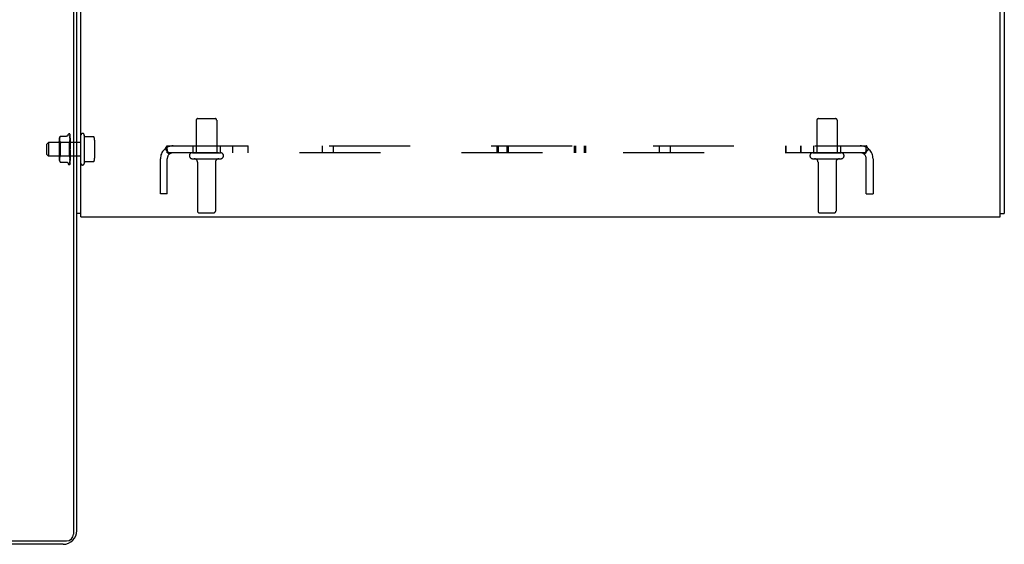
# Model space of a CAD drawing. Header units: inches. Extents: x 0 to 270, y 0 to 175.
# Tile 59 of 95: x 110 to 128, y 11 to 21. Entities that reach past the tile are written whole.
import ezdxf

# ---------------------------------------------------------------- set-up
doc = ezdxf.new("R2010")
doc.units = ezdxf.units.IN
doc.header["$LTSCALE"] = 14.84127
doc.header["$MEASUREMENT"] = 0
doc.linetypes.add('HIDDEN', pattern=[0.2, 0.1, -0.1])
doc.layers.get('0').update_dxf_attribs({"linetype": 'CONTINUOUS'})
doc.layers.add('DEFAULT_2', color=8, linetype='HIDDEN')
doc.layers.add('SUBPANELS', color=7, linetype='CONTINUOUS')

msp = doc.modelspace()

# ---------------------------------------------------------------- linework, layer by layer
at = {"color": 7, "linetype": 'Continuous'}
for p, q in [((110.9024, 29.2296), (110.9024, 11.4171)), ((110.9649, 11.4796), (110.9649, 29.1046)), ((111.0399, 17.2926), (110.9649, 17.2926)), ((127.8899, 17.2926), (127.9649, 17.2926)), ((45.3399, 11.2921), (110.7774, 11.2921)), ((110.7149, 11.2296), (94.2149, 11.2296))]:
    msp.add_line(p, q, dxfattribs=at)
at = {"color": 3, "linetype": 'Continuous'}
for p, q in [((111.0399, 17.2296), (111.0399, 29.1096)), ((127.8899, 17.2296), (127.8899, 29.1096)), ((127.9649, 29.1126), (127.9649, 17.2926)), ((111.0399, 17.2296), (127.8899, 17.2296))]:
    msp.add_line(p, q, dxfattribs=at)
at = {"color": 7, "linetype": 'Continuous'}
for centre, radius in [((110.7149, 11.4796), 0.25), ((110.7774, 11.4171), 0.125)]:
    msp.add_arc(centre, radius, 270, 360, dxfattribs=at)
at = {"layer": 'DEFAULT_2', "color": 8, "linetype": 'HIDDEN'}
for p, q in [((113.1524, 18.9996), (113.1524, 18.4046)), ((113.1824, 19.0296), (113.4974, 19.0296)), ((113.5274, 18.9996), (113.5274, 18.4046)), ((124.5274, 18.9996), (124.5274, 18.4046)), ((124.5574, 19.0296), (124.8724, 19.0296)), ((124.9024, 18.9996), (124.9024, 18.4046)), ((110.4149, 18.5646), (110.4449, 18.5946)), ((111.0399, 18.5946), (110.4449, 18.5946)), ((110.4449, 18.5946), (110.4449, 18.3446)), ((110.6379, 18.6492), (110.6379, 18.2901)), ((110.6579, 18.5949), (110.6379, 18.6149)), ((110.6435, 18.6548), (110.6434, 18.6499)), ((110.6434, 18.65), (110.6435, 18.6451)), ((110.6438, 18.6598), (110.6435, 18.6547)), ((110.6435, 18.6452), (110.6438, 18.6403)), ((110.6443, 18.6649), (110.6437, 18.6597)), ((110.6438, 18.6403), (110.6442, 18.6353)), ((110.645, 18.6702), (110.6442, 18.6648)), ((110.6442, 18.6353), (110.645, 18.6301)), ((110.6462, 18.6755), (110.645, 18.6701)), ((110.645, 18.6302), (110.6461, 18.6247)), ((110.6477, 18.681), (110.6461, 18.6755)), ((110.6461, 18.6248), (110.6476, 18.6192)), ((110.6496, 18.6864), (110.6476, 18.6809)), ((110.6476, 18.6193), (110.6496, 18.6137)), ((110.6521, 18.6917), (110.6496, 18.6863)), ((110.6496, 18.6137), (110.6521, 18.6083)), ((110.6521, 18.6083), (110.6552, 18.6032)), ((110.6588, 18.5983), (110.6552, 18.6032)), ((110.8209, 18.5949), (110.6579, 18.5949)), ((110.6579, 18.5949), (110.6579, 18.3444)), ((110.6622, 18.7057), (110.7748, 18.7057)), ((110.6622, 18.7056), (110.6622, 18.7057)), ((110.8023, 18.7249), (110.8077, 18.7399)), ((110.8397, 18.6137), (110.8209, 18.5949)), ((110.8209, 18.5949), (110.8209, 18.3444)), ((110.8234, 18.7509), (110.8242, 18.7509)), ((110.8362, 18.7451), (110.8361, 18.7452)), ((110.8371, 18.7291), (110.8372, 18.7282)), ((110.8372, 18.7418), (110.8391, 18.6117)), ((110.8372, 18.7338), (110.8391, 18.609)), ((110.8372, 18.7282), (110.8391, 18.6053)), ((110.8372, 18.7163), (110.8391, 18.6)), ((110.8372, 18.7076), (110.8372, 18.7072)), ((110.8372, 18.7072), (110.8391, 18.594)), ((110.8372, 18.6899), (110.8372, 18.6898)), ((110.8372, 18.6898), (110.8391, 18.5863)), ((110.838, 18.6713), (110.8372, 18.6777)), ((110.8372, 18.6776), (110.8391, 18.5782)), ((110.8372, 18.6554), (110.8391, 18.5684)), ((110.8372, 18.6405), (110.8391, 18.5585)), ((110.8373, 18.6403), (110.8372, 18.6405)), ((110.8385, 18.6287), (110.8373, 18.6403)), ((110.8372, 18.6142), (110.8391, 18.5469)), ((110.8373, 18.5969), (110.8372, 18.5972)), ((110.8372, 18.5972), (110.8391, 18.5355)), ((110.8399, 18.5684), (110.8373, 18.5969)), ((110.8397, 18.6137), (110.8391, 18.613)), ((110.8391, 18.6129), (110.8391, 18.613)), ((110.8391, 18.6117), (110.8391, 18.6116)), ((110.8399, 18.6117), (110.8391, 18.6092)), ((110.8391, 18.609), (110.8391, 18.6092)), ((110.8391, 18.6053), (110.8391, 18.6052)), ((110.8399, 18.6027), (110.8391, 18.6052)), ((110.8399, 18.6044), (110.8391, 18.6003)), ((110.8391, 18.6), (110.8391, 18.6003)), ((110.8391, 18.594), (110.8391, 18.5939)), ((110.8391, 18.5939), (110.8391, 18.5938)), ((110.8399, 18.5897), (110.8391, 18.5938)), ((110.8399, 18.5922), (110.8391, 18.5867)), ((110.8399, 18.6544), (110.8393, 18.6603)), ((110.8399, 18.6139), (110.8397, 18.6137)), ((110.8399, 18.4788), (110.8399, 18.7393)), ((111.0999, 18.7296), (111.0999, 18.2096)), ((111.1039, 18.7073), (111.0999, 18.7296)), ((111.2686, 18.699), (111.1138, 18.699)), ((111.2899, 18.6358), (111.2899, 18.3035)), ((110.4149, 18.3746), (110.4149, 18.5646)), ((110.6434, 18.4696), (110.6436, 18.4565)), ((110.6525, 18.5545), (110.6554, 18.5642)), ((110.8373, 18.5678), (110.8391, 18.5225)), ((110.8373, 18.5489), (110.8373, 18.5492)), ((110.8373, 18.5492), (110.8391, 18.5101)), ((110.8373, 18.5489), (110.8399, 18.5192)), ((110.8373, 18.5176), (110.8391, 18.496)), ((110.8373, 18.4155), (110.8399, 18.4454)), ((110.8391, 18.4426), (110.8373, 18.4154)), ((110.8391, 18.4298), (110.8373, 18.3962)), ((110.8391, 18.4163), (110.8372, 18.3656)), ((110.8373, 18.4154), (110.8373, 18.4155)), ((110.8391, 18.5863), (110.8391, 18.5867)), ((110.8391, 18.5782), (110.8391, 18.5779)), ((110.8399, 18.5724), (110.8391, 18.5779)), ((110.8399, 18.5756), (110.8391, 18.5689)), ((110.8391, 18.5684), (110.8391, 18.5689)), ((110.8391, 18.5585), (110.8391, 18.5581)), ((110.8399, 18.5514), (110.8391, 18.5581)), ((110.8399, 18.5552), (110.8391, 18.5474)), ((110.8391, 18.5469), (110.8391, 18.5474)), ((110.8391, 18.5355), (110.8391, 18.5352)), ((110.8399, 18.5275), (110.8391, 18.5352)), ((110.8399, 18.5316), (110.8391, 18.5232)), ((110.8391, 18.5225), (110.8391, 18.5232)), ((110.8391, 18.5101), (110.8391, 18.5098)), ((110.8399, 18.5014), (110.8391, 18.5098)), ((110.8399, 18.5059), (110.8391, 18.4971)), ((110.8391, 18.496), (110.8391, 18.4971)), ((110.8399, 18.4742), (110.8391, 18.483)), ((110.8399, 18.4788), (110.8391, 18.4699)), ((110.8399, 18.4469), (110.8391, 18.4557)), ((110.8399, 18.4514), (110.8391, 18.4428)), ((110.8391, 18.4426), (110.8391, 18.4428)), ((110.8391, 18.4298), (110.8391, 18.429)), ((110.8399, 18.4203), (110.8391, 18.429)), ((110.8399, 18.4246), (110.8391, 18.4166)), ((110.8391, 18.4163), (110.8391, 18.4166)), ((110.8399, 18.1994), (110.8399, 18.4742)), ((110.4149, 18.3746), (110.4449, 18.3446)), ((111.0399, 18.3446), (110.4449, 18.3446)), ((110.6579, 18.3444), (110.6379, 18.3244)), ((110.6435, 18.2942), (110.6434, 18.2893)), ((110.6434, 18.2894), (110.6435, 18.2845)), ((110.6438, 18.299), (110.6435, 18.2941)), ((110.6435, 18.2846), (110.6438, 18.2795)), ((110.6437, 18.2796), (110.6443, 18.2744)), ((110.6442, 18.304), (110.6438, 18.299)), ((110.645, 18.3091), (110.6442, 18.304)), ((110.6442, 18.2745), (110.645, 18.2691)), ((110.6461, 18.3145), (110.645, 18.3091)), ((110.645, 18.2692), (110.6462, 18.2637)), ((110.6476, 18.3201), (110.6461, 18.3145)), ((110.6461, 18.2638), (110.6477, 18.2583)), ((110.6496, 18.3256), (110.6476, 18.32)), ((110.6476, 18.2584), (110.6496, 18.2529)), ((110.6521, 18.331), (110.6496, 18.3255)), ((110.6496, 18.2529), (110.6521, 18.2476)), ((110.6588, 18.2375), (110.6552, 18.2425)), ((110.8209, 18.3444), (110.6579, 18.3444)), ((110.6602, 18.2359), (110.6588, 18.2375)), ((110.6613, 18.2346), (110.6619, 18.234)), ((110.662, 18.2338), (110.6617, 18.2342)), ((110.6622, 18.2336), (110.7748, 18.2336)), ((110.8399, 18.3254), (110.8209, 18.3444)), ((110.8391, 18.3705), (110.8372, 18.2793)), ((110.8391, 18.3614), (110.8372, 18.2658)), ((110.8391, 18.3527), (110.8372, 18.2458)), ((110.8391, 18.3456), (110.8372, 18.2352)), ((110.8391, 18.339), (110.8372, 18.2204)), ((110.8391, 18.3342), (110.8372, 18.2131)), ((110.8391, 18.3302), (110.8372, 18.204)), ((110.8391, 18.3277), (110.8372, 18.2003)), ((110.8391, 18.3263), (110.8372, 18.1972)), ((110.8372, 18.2458), (110.8372, 18.2458)), ((110.8372, 18.2458), (110.8372, 18.2457)), ((110.8372, 18.2352), (110.8372, 18.2348)), ((110.8391, 18.4043), (110.8372, 18.3477)), ((110.8373, 18.3659), (110.8399, 18.3952)), ((110.8391, 18.392), (110.8372, 18.3198)), ((110.8391, 18.3813), (110.8372, 18.3037)), ((110.8372, 18.3656), (110.8373, 18.3659)), ((110.8373, 18.32), (110.8389, 18.3366)), ((110.8372, 18.3198), (110.8373, 18.32)), ((110.8372, 18.2793), (110.8373, 18.2794)), ((110.8384, 18.2548), (110.8393, 18.2616)), ((110.8385, 18.2903), (110.8393, 18.2982)), ((110.8389, 18.3366), (110.8399, 18.3475)), ((110.8391, 18.4043), (110.8391, 18.4037)), ((110.8399, 18.3955), (110.8391, 18.4037)), ((110.8399, 18.3995), (110.8391, 18.3923)), ((110.8391, 18.392), (110.8391, 18.3923)), ((110.8391, 18.3813), (110.8391, 18.3807)), ((110.8399, 18.3735), (110.8391, 18.3807)), ((110.8399, 18.3769), (110.8391, 18.3708)), ((110.8391, 18.3705), (110.8391, 18.3708)), ((110.8391, 18.3614), (110.8391, 18.361)), ((110.8399, 18.3549), (110.8391, 18.361)), ((110.8399, 18.3577), (110.8391, 18.3529)), ((110.8391, 18.3527), (110.8391, 18.3529)), ((110.8391, 18.3456), (110.8391, 18.3452)), ((110.8399, 18.3404), (110.8391, 18.3452)), ((110.8399, 18.3425), (110.8391, 18.3392)), ((110.8391, 18.339), (110.8391, 18.3392)), ((110.8391, 18.3342), (110.8391, 18.334)), ((110.8399, 18.3306), (110.8391, 18.334)), ((110.8399, 18.3319), (110.8391, 18.3303)), ((110.8391, 18.3302), (110.8391, 18.3303)), ((110.8391, 18.3277), (110.8391, 18.3276)), ((110.8399, 18.3254), (110.8391, 18.3263)), ((110.8393, 18.2982), (110.8399, 18.3043)), ((110.8393, 18.2616), (110.8399, 18.2671)), ((111.1039, 18.232), (111.0999, 18.2096)), ((111.2686, 18.2403), (111.1138, 18.2403)), ((113.0824, 18.4046), (113.5974, 18.4046)), ((113.0824, 18.2946), (113.5974, 18.2946)), ((113.1749, 18.2321), (113.1749, 17.3346)), ((113.5049, 18.2321), (113.5049, 17.3346)), ((124.4574, 18.4046), (124.9724, 18.4046)), ((124.4574, 18.2946), (124.9724, 18.2946)), ((124.5499, 18.2321), (124.5499, 17.3346)), ((124.8799, 18.2321), (124.8799, 17.3346)), ((110.8023, 18.2144), (110.8077, 18.1994)), ((110.8234, 18.1884), (110.8242, 18.1884)), ((110.8351, 18.1926), (110.8351, 18.1927)), ((110.8371, 18.212), (110.8371, 18.212)), ((110.8372, 18.2204), (110.8372, 18.2198)), ((113.2049, 17.3046), (113.4749, 17.3046)), ((124.5799, 17.3046), (124.8499, 17.3046))]:
    msp.add_line(p, q, dxfattribs=at)
for points in [[(110.6521, 18.6917), (110.6552, 18.6968), (110.6588, 18.7018)], [(110.6622, 18.7056), (110.6619, 18.7053), (110.6614, 18.7048), (110.6607, 18.704), (110.6598, 18.703), (110.6588, 18.7018)], [(110.6588, 18.7018), (110.6598, 18.703), (110.6607, 18.704), (110.6614, 18.7048), (110.6619, 18.7053)], [(110.6588, 18.5983), (110.6601, 18.5965), (110.661, 18.5945), (110.6617, 18.5924), (110.6621, 18.5901), (110.6622, 18.5877), (110.6621, 18.5851), (110.6617, 18.5824), (110.661, 18.5795), (110.6601, 18.5764), (110.6588, 18.5731)], [(110.8023, 18.7249), (110.8015, 18.7231), (110.8007, 18.7214), (110.7998, 18.7198), (110.7988, 18.7182), (110.7976, 18.7166), (110.7963, 18.7151), (110.7948, 18.7136), (110.7933, 18.7122), (110.7916, 18.711), (110.7897, 18.7098), (110.7877, 18.7087), (110.7856, 18.7078), (110.7834, 18.707), (110.7811, 18.7064), (110.7786, 18.7059), (110.776, 18.7057), (110.7749, 18.7057)], [(110.8361, 18.7452), (110.8361, 18.7452), (110.8362, 18.7452), (110.8362, 18.745), (110.8364, 18.7448), (110.8366, 18.7445), (110.8367, 18.7442), (110.8369, 18.7438), (110.837, 18.7434), (110.8371, 18.743), (110.8372, 18.7425), (110.8372, 18.742), (110.8372, 18.7417)], [(110.8399, 18.7389), (110.8399, 18.739), (110.8396, 18.7396), (110.8393, 18.7403), (110.839, 18.7409), (110.8387, 18.7415), (110.8384, 18.742), (110.8381, 18.7426), (110.8378, 18.743), (110.8375, 18.7435), (110.8372, 18.7439), (110.8369, 18.7442), (110.8367, 18.7445), (110.8364, 18.7448), (110.8362, 18.7451)], [(110.8368, 18.742), (110.8369, 18.7417), (110.8371, 18.7411), (110.8372, 18.7405), (110.8372, 18.7399)], [(110.8399, 18.7313), (110.8398, 18.7316), (110.8395, 18.7334), (110.839, 18.7351), (110.8386, 18.7367), (110.8382, 18.7382), (110.8377, 18.7397), (110.8372, 18.7411), (110.8368, 18.742)], [(110.837, 18.7354), (110.8369, 18.7355), (110.8369, 18.7355), (110.8369, 18.7355), (110.837, 18.7353), (110.8371, 18.735), (110.8372, 18.7345), (110.8372, 18.734), (110.8372, 18.7338)], [(110.8376, 18.7344), (110.8372, 18.7351), (110.837, 18.7353), (110.837, 18.7354)], [(110.8399, 18.7141), (110.8396, 18.7159), (110.8392, 18.7184), (110.8388, 18.7208), (110.8384, 18.7231), (110.8379, 18.7254), (110.8375, 18.7276), (110.8371, 18.7291)], [(110.8372, 18.7168), (110.8372, 18.7169), (110.8372, 18.7169), (110.8372, 18.7168), (110.8372, 18.7166), (110.8372, 18.7163)], [(110.8382, 18.7148), (110.8376, 18.7159), (110.8374, 18.7164), (110.8373, 18.7167), (110.8372, 18.7168)], [(110.8399, 18.6882), (110.8397, 18.6902), (110.8393, 18.6933), (110.8389, 18.6964), (110.8384, 18.6994), (110.838, 18.7025), (110.8375, 18.7055), (110.8372, 18.7076)], [(110.8399, 18.7393), (110.8398, 18.7396), (110.8393, 18.7409), (110.8388, 18.7422), (110.8381, 18.7434), (110.8373, 18.7446)], [(110.8381, 18.6877), (110.8379, 18.6883), (110.8376, 18.6888), (110.8374, 18.6893), (110.8373, 18.6896), (110.8373, 18.6898), (110.8372, 18.6899)], [(110.8384, 18.6522), (110.8381, 18.6528), (110.8378, 18.6535), (110.8376, 18.6541), (110.8374, 18.6546), (110.8373, 18.655), (110.8373, 18.6552), (110.8372, 18.6554)], [(110.8399, 18.6073), (110.8398, 18.6075), (110.8395, 18.6083), (110.8391, 18.6091), (110.8387, 18.6099), (110.8384, 18.6106), (110.838, 18.6114), (110.8377, 18.6121), (110.8375, 18.6128), (110.8374, 18.6134), (110.8373, 18.6139), (110.8372, 18.6142)], [(110.8399, 18.7295), (110.8397, 18.7301), (110.8394, 18.7308), (110.8392, 18.7314), (110.8389, 18.7319), (110.8386, 18.7325), (110.8383, 18.733), (110.8381, 18.7335), (110.8378, 18.734), (110.8376, 18.7344)], [(110.8393, 18.6603), (110.8389, 18.6639), (110.838, 18.6713)], [(110.8399, 18.6836), (110.8398, 18.6838), (110.8395, 18.6847), (110.8391, 18.6856), (110.8388, 18.6863), (110.8381, 18.6877)], [(110.8399, 18.7109), (110.8398, 18.7112), (110.8395, 18.712), (110.8391, 18.7128), (110.8388, 18.7135), (110.8385, 18.7142), (110.8382, 18.7148)], [(110.8399, 18.6486), (110.8397, 18.6491), (110.8394, 18.6499), (110.839, 18.6507), (110.8384, 18.6522)], [(110.8399, 18.614), (110.8397, 18.6164), (110.8385, 18.6287)], [(110.8399, 18.6135), (110.8396, 18.6133), (110.8394, 18.6131), (110.8392, 18.613), (110.8391, 18.6129), (110.8391, 18.6129), (110.8391, 18.6129)], [(110.8399, 18.6129), (110.8396, 18.6125), (110.8394, 18.6122), (110.8392, 18.612), (110.8391, 18.6118), (110.8391, 18.6117), (110.8391, 18.6117)], [(110.8399, 18.6108), (110.8397, 18.6111), (110.8395, 18.6113), (110.8393, 18.6115), (110.8391, 18.6116)], [(110.8399, 18.609), (110.8396, 18.6089), (110.8394, 18.6088), (110.8392, 18.6088), (110.8391, 18.6089), (110.8391, 18.609)], [(110.8399, 18.607), (110.8396, 18.6066), (110.8394, 18.6062), (110.8392, 18.6059), (110.8391, 18.6056), (110.8391, 18.6053), (110.8391, 18.6053)], [(110.8399, 18.5994), (110.8396, 18.5994), (110.8394, 18.5995), (110.8392, 18.5996), (110.8391, 18.5998), (110.8391, 18.6)], [(110.8399, 18.5962), (110.8396, 18.5957), (110.8394, 18.5953), (110.8393, 18.5949), (110.8392, 18.5945), (110.8391, 18.5942), (110.8391, 18.594)], [(111.2777, 18.6931), (111.2769, 18.6945), (111.2759, 18.6959), (111.2747, 18.697), (111.2732, 18.6979), (111.2716, 18.6986), (111.2699, 18.6989), (111.2686, 18.699)], [(110.6462, 18.4185), (110.6449, 18.4308), (110.6441, 18.4435), (110.6436, 18.4565), (110.6434, 18.4696), (110.6436, 18.4828), (110.6441, 18.4958), (110.6449, 18.5085)], [(110.6588, 18.5731), (110.6554, 18.5642), (110.6525, 18.5544), (110.65, 18.5439), (110.6478, 18.5326), (110.6462, 18.5208), (110.6449, 18.5085)], [(110.6449, 18.4308), (110.6462, 18.4185), (110.6478, 18.4066), (110.65, 18.3954), (110.6525, 18.3848), (110.6554, 18.3751), (110.6588, 18.3662)], [(110.8391, 18.4124), (110.8391, 18.4122), (110.839, 18.4121), (110.8389, 18.412), (110.8388, 18.412), (110.8386, 18.412), (110.8384, 18.4121), (110.8381, 18.4123), (110.8379, 18.4126), (110.8377, 18.4129), (110.8375, 18.4133), (110.8374, 18.4138), (110.8373, 18.4144), (110.8372, 18.4149), (110.8373, 18.4154)], [(110.8399, 18.5611), (110.8399, 18.5612), (110.8395, 18.5618), (110.8392, 18.5625), (110.8389, 18.5631), (110.8386, 18.5637), (110.8382, 18.5644), (110.8379, 18.5651), (110.8377, 18.5658), (110.8375, 18.5665), (110.8373, 18.5672), (110.8373, 18.5677), (110.8373, 18.5678)], [(110.8389, 18.5134), (110.8386, 18.5139), (110.8383, 18.5144), (110.838, 18.515), (110.8378, 18.5156), (110.8375, 18.5163), (110.8374, 18.517), (110.8373, 18.5176)], [(110.8392, 18.4574), (110.839, 18.456), (110.8387, 18.4545), (110.8384, 18.4529), (110.838, 18.4513), (110.8377, 18.4497), (110.8374, 18.4482)], [(110.8374, 18.448), (110.8375, 18.4485), (110.8377, 18.4491), (110.8379, 18.4496), (110.8381, 18.4501), (110.8384, 18.4505), (110.8386, 18.4509), (110.8388, 18.4512), (110.839, 18.4514)], [(110.8399, 18.5118), (110.8397, 18.5121), (110.8395, 18.5125), (110.8389, 18.5134)], [(110.839, 18.4514), (110.8393, 18.4519), (110.8395, 18.4521), (110.8397, 18.4524), (110.8399, 18.4527)], [(110.8399, 18.5852), (110.8396, 18.5853), (110.8394, 18.5855), (110.8392, 18.5857), (110.8391, 18.586), (110.8391, 18.5863)], [(110.8399, 18.5808), (110.8396, 18.5803), (110.8394, 18.5797), (110.8392, 18.5792), (110.8391, 18.5787), (110.8391, 18.5783), (110.8391, 18.5782)], [(110.8399, 18.5667), (110.8396, 18.567), (110.8394, 18.5673), (110.8392, 18.5676), (110.8391, 18.568), (110.8391, 18.5684)], [(110.8399, 18.5614), (110.8396, 18.5608), (110.8394, 18.5602), (110.8392, 18.5597), (110.8391, 18.5591), (110.8391, 18.5586), (110.8391, 18.5585)], [(110.8399, 18.5448), (110.8396, 18.5451), (110.8394, 18.5455), (110.8392, 18.5459), (110.8391, 18.5464), (110.8391, 18.5469)], [(110.8399, 18.5387), (110.8396, 18.5381), (110.8394, 18.5375), (110.8392, 18.5368), (110.8391, 18.5363), (110.8391, 18.5357), (110.8391, 18.5355)], [(110.8399, 18.5201), (110.8396, 18.5206), (110.8394, 18.521), (110.8392, 18.5215), (110.8391, 18.5221), (110.8391, 18.5225)], [(110.8399, 18.5135), (110.8396, 18.5129), (110.8394, 18.5122), (110.8392, 18.5116), (110.8391, 18.511), (110.8391, 18.5104), (110.8391, 18.5101)], [(110.8399, 18.4937), (110.8396, 18.4942), (110.8394, 18.4947), (110.8392, 18.4953), (110.8391, 18.4959), (110.8391, 18.496)], [(110.8399, 18.4867), (110.8396, 18.4861), (110.8394, 18.4855), (110.8392, 18.4849), (110.8391, 18.4842), (110.8391, 18.4836), (110.8391, 18.483)], [(110.8399, 18.4663), (110.8396, 18.4669), (110.8394, 18.4675), (110.8392, 18.4681), (110.8391, 18.4687), (110.8391, 18.4693), (110.8391, 18.4699)], [(110.8392, 18.4574), (110.8391, 18.457), (110.8391, 18.4564), (110.8391, 18.4557)], [(110.8399, 18.4391), (110.8396, 18.4397), (110.8394, 18.4403), (110.8392, 18.4409), (110.8391, 18.4415), (110.8391, 18.4422), (110.8391, 18.4426)], [(110.8399, 18.4322), (110.8396, 18.4318), (110.8394, 18.4312), (110.8392, 18.4307), (110.8391, 18.4301), (110.8391, 18.4298)], [(110.8399, 18.4129), (110.8396, 18.4136), (110.8394, 18.4142), (110.8392, 18.4148), (110.8391, 18.4154), (110.8391, 18.416), (110.8391, 18.4163)], [(110.8399, 18.4593), (110.8396, 18.4587), (110.8394, 18.4582), (110.8392, 18.4576), (110.8392, 18.4574)], [(110.6588, 18.3662), (110.6554, 18.3751), (110.6525, 18.3849), (110.65, 18.3954)], [(110.6521, 18.3309), (110.6552, 18.3361), (110.6588, 18.3409)], [(110.6521, 18.2476), (110.6552, 18.2425), (110.6588, 18.2375)], [(110.6588, 18.3662), (110.6601, 18.3629), (110.661, 18.3598), (110.6617, 18.3569), (110.6621, 18.3542), (110.6622, 18.3516), (110.6621, 18.3492), (110.6617, 18.3469)], [(110.6588, 18.3409), (110.6601, 18.3428), (110.661, 18.3448), (110.6617, 18.3469)], [(110.6599, 18.2362), (110.6604, 18.2356), (110.6609, 18.2351)], [(110.6613, 18.2346), (110.6608, 18.2352), (110.6602, 18.2359)], [(110.6622, 18.2336), (110.6622, 18.2337), (110.6619, 18.234)], [(110.6621, 18.2337), (110.6622, 18.2336), (110.6622, 18.2336)], [(110.7748, 18.2336), (110.776, 18.2336), (110.7786, 18.2334), (110.7811, 18.2329), (110.7834, 18.2323), (110.7856, 18.2315), (110.7877, 18.2306), (110.7897, 18.2295), (110.7916, 18.2283), (110.7933, 18.227), (110.7948, 18.2257), (110.7963, 18.2242), (110.7976, 18.2227), (110.7988, 18.2211), (110.7998, 18.2195), (110.8007, 18.2178), (110.8015, 18.2162), (110.8023, 18.2144)], [(110.8372, 18.2457), (110.8376, 18.2481), (110.8384, 18.2548)], [(110.8372, 18.2198), (110.8375, 18.2217), (110.838, 18.2243), (110.8384, 18.227), (110.8388, 18.2297), (110.8392, 18.2324), (110.8396, 18.2352), (110.8399, 18.2371)], [(110.8372, 18.2349), (110.8372, 18.2349), (110.8373, 18.235), (110.8374, 18.2353), (110.8376, 18.2358), (110.8378, 18.2363)], [(110.8373, 18.3962), (110.8373, 18.3967), (110.8374, 18.3974), (110.8376, 18.3981), (110.8379, 18.3988), (110.8382, 18.3994), (110.8385, 18.4), (110.8388, 18.4006), (110.8394, 18.4017)], [(110.8372, 18.3477), (110.8373, 18.3478), (110.8373, 18.3483), (110.8374, 18.3489), (110.8376, 18.3495), (110.8379, 18.3502), (110.8382, 18.3509), (110.8385, 18.3516), (110.8388, 18.3523), (110.8392, 18.3531), (110.8395, 18.3538), (110.8399, 18.3546)], [(110.8372, 18.3037), (110.8373, 18.3039), (110.8373, 18.3043), (110.8374, 18.3048), (110.8376, 18.3053), (110.8378, 18.3059), (110.8381, 18.3066), (110.8384, 18.3072)], [(110.8373, 18.2794), (110.8376, 18.2823), (110.8385, 18.2903)], [(110.8372, 18.2658), (110.8373, 18.2658), (110.8373, 18.266), (110.8374, 18.2663), (110.8375, 18.2667), (110.8377, 18.2673), (110.838, 18.2679), (110.8383, 18.2685), (110.839, 18.27)], [(110.8378, 18.2363), (110.8384, 18.2376), (110.8388, 18.2383), (110.8391, 18.2391), (110.8395, 18.24), (110.8398, 18.2409), (110.8399, 18.241)], [(110.8384, 18.3072), (110.8391, 18.3087), (110.8394, 18.3094), (110.8397, 18.3102), (110.8399, 18.3106)], [(110.839, 18.27), (110.8393, 18.2708), (110.8397, 18.2717), (110.8399, 18.2723)], [(110.8399, 18.4065), (110.8396, 18.4061), (110.8394, 18.4057), (110.8392, 18.4053), (110.8391, 18.4047), (110.8391, 18.4043)], [(110.8399, 18.3889), (110.8396, 18.3895), (110.8394, 18.3901), (110.8392, 18.3907), (110.8391, 18.3913), (110.8391, 18.3918), (110.8391, 18.392)], [(110.8399, 18.3831), (110.8396, 18.3828), (110.8394, 18.3825), (110.8392, 18.3821), (110.8391, 18.3817), (110.8391, 18.3813)], [(110.8399, 18.3677), (110.8396, 18.3683), (110.8394, 18.3689), (110.8392, 18.3694), (110.8391, 18.3699), (110.8391, 18.3704), (110.8391, 18.3705)], [(110.8399, 18.3628), (110.8396, 18.3627), (110.8394, 18.3624), (110.8392, 18.3622), (110.8391, 18.3618), (110.8391, 18.3614)], [(110.8399, 18.3502), (110.8396, 18.3508), (110.8394, 18.3513), (110.8392, 18.3518), (110.8391, 18.3522), (110.8391, 18.3526), (110.8391, 18.3527)], [(110.8399, 18.3464), (110.8396, 18.3464), (110.8394, 18.3463), (110.8392, 18.3461), (110.8391, 18.3459), (110.8391, 18.3456)], [(110.8399, 18.3371), (110.8396, 18.3375), (110.8394, 18.338), (110.8392, 18.3384), (110.8391, 18.3387), (110.8391, 18.339), (110.8391, 18.339)], [(110.8399, 18.3345), (110.8396, 18.3345), (110.8394, 18.3345), (110.8392, 18.3345), (110.8391, 18.3344), (110.8391, 18.3342)], [(110.8399, 18.3287), (110.8396, 18.3291), (110.8394, 18.3294), (110.8392, 18.3297), (110.8391, 18.33), (110.8391, 18.3301), (110.8391, 18.3302)], [(110.8399, 18.3274), (110.8396, 18.3276), (110.8394, 18.3277), (110.8392, 18.3277), (110.8391, 18.3277), (110.8391, 18.3277), (110.8391, 18.3277)], [(110.8399, 18.3258), (110.8397, 18.3262), (110.8395, 18.3266), (110.8393, 18.3271), (110.8391, 18.3276)], [(110.8399, 18.3263), (110.8397, 18.3262), (110.8395, 18.3262), (110.8393, 18.3263), (110.8391, 18.3263)], [(110.8394, 18.4017), (110.8397, 18.4023), (110.8399, 18.4026)], [(111.2777, 18.2462), (111.2769, 18.2447), (111.2759, 18.2434), (111.2747, 18.2423), (111.2732, 18.2414), (111.2716, 18.2407), (111.2699, 18.2403), (111.2686, 18.2403)], [(110.8399, 18.1994), (110.8394, 18.1981), (110.8388, 18.1969), (110.8381, 18.1959), (110.8375, 18.195), (110.8369, 18.1943), (110.8363, 18.1937), (110.8359, 18.1932), (110.8355, 18.1929), (110.8352, 18.1927), (110.8351, 18.1926), (110.8351, 18.1926)], [(110.836, 18.1936), (110.8366, 18.1945), (110.8373, 18.1957), (110.8379, 18.1969), (110.8385, 18.1983), (110.839, 18.1997), (110.8395, 18.2012), (110.8399, 18.2028)], [(110.8372, 18.1972), (110.8372, 18.197), (110.8372, 18.1964), (110.8371, 18.1959), (110.8369, 18.1953), (110.8367, 18.1948), (110.8365, 18.1944), (110.8363, 18.194), (110.8361, 18.1937), (110.836, 18.1936)], [(110.8372, 18.2003), (110.8372, 18.1999), (110.8372, 18.1994), (110.837, 18.1989), (110.8369, 18.1984), (110.8368, 18.1981), (110.8367, 18.1979), (110.8366, 18.1978), (110.8366, 18.1978)], [(110.8366, 18.1978), (110.8367, 18.1979), (110.8367, 18.198)], [(110.8367, 18.198), (110.8371, 18.1986), (110.8374, 18.1989), (110.8377, 18.1994), (110.8379, 18.1998), (110.8383, 18.2004), (110.8386, 18.2009), (110.8389, 18.2015), (110.8392, 18.2021), (110.8395, 18.2028), (110.8397, 18.2035), (110.8399, 18.2039)], [(110.837, 18.2026), (110.8374, 18.2039), (110.8379, 18.2057), (110.8383, 18.2076), (110.8388, 18.2096), (110.8392, 18.2116), (110.8396, 18.2137), (110.8399, 18.2154)], [(110.8372, 18.204), (110.8372, 18.2034), (110.8371, 18.2029), (110.837, 18.2026)], [(110.8372, 18.2131), (110.8372, 18.2128), (110.8372, 18.2124), (110.8371, 18.2121), (110.8371, 18.212)], [(110.8371, 18.212), (110.8371, 18.2121), (110.8373, 18.2124), (110.8374, 18.2127)], [(110.8374, 18.2127), (110.8379, 18.2136), (110.8382, 18.2141), (110.8385, 18.2147), (110.8388, 18.2153), (110.8391, 18.216), (110.8394, 18.2167), (110.8397, 18.2174), (110.8399, 18.218)]]:
    msp.add_lwpolyline(points, dxfattribs=at)
for centre, radius, start, end in [((113.1824, 18.9996), 0.03, 89.99999, 180), ((113.4974, 18.9996), 0.03, 0, 90.00001), ((124.5574, 18.9996), 0.03, 89.99999, 180), ((124.8724, 18.9996), 0.03, 0, 90.00001), ((110.7154, 18.6492), 0.0776, 133.30076, 180), ((110.8234, 18.7342), 0.0167, 90, 160), ((110.8242, 18.7342), 0.0167, 38.62185, 90), ((111.0699, 18.7296), 0.03, 359.9957, 180), ((111.1138, 18.709), 0.01, 189.78047, 270), ((111.1487, 18.6358), 0.1412, 0, 23.95), ((110.7154, 18.2901), 0.0776, 180, 226.69924), ((111.1138, 18.2303), 0.01, 90, 170.21953), ((111.1487, 18.3035), 0.1412, 336.05, 360), ((113.0824, 18.3496), 0.055, 90, 270), ((113.1124, 18.2321), 0.0625, 0, 90), ((113.5674, 18.2321), 0.0625, 90, 180), ((113.5974, 18.3496), 0.055, 270, 90), ((124.4574, 18.3496), 0.055, 90, 270), ((124.4874, 18.2321), 0.0625, 0, 90), ((124.9424, 18.2321), 0.0625, 90, 180), ((124.9724, 18.3496), 0.055, 270, 90), ((110.8234, 18.2051), 0.0167, 200, 270), ((110.8242, 18.2051), 0.0167, 270, 340.05156), ((111.0699, 18.2096), 0.03, 180, 0.0043), ((113.2049, 17.3346), 0.03, 180, 270), ((113.4749, 17.3346), 0.03, 270, 360), ((124.5799, 17.3346), 0.03, 180, 270), ((124.8499, 17.3346), 0.03, 270, 360)]:
    msp.add_arc(centre, radius, start, end, dxfattribs=at)
at = {"layer": 'SUBPANELS', "color": 8, "linetype": 'HIDDEN'}
for p, q in [((112.5823, 18.4765), (112.6615, 18.3798)), ((112.6208, 18.4641), (112.6209, 18.4606)), ((112.6209, 18.5296), (125.4339, 18.5296)), ((112.6209, 18.4046), (112.6209, 18.5296)), ((113.0899, 18.5296), (113.0899, 18.4046)), ((113.5899, 18.5296), (113.5899, 18.4046)), ((113.8221, 18.4046), (113.8221, 18.5296)), ((114.1021, 18.4046), (114.1021, 18.5296)), ((115.4642, 18.4046), (115.4642, 18.5296)), ((115.6672, 18.4046), (115.6672, 18.5296)), ((118.6714, 18.4046), (118.6714, 18.5296)), ((118.6949, 18.4046), (118.6949, 18.5296)), ((118.8509, 18.4046), (118.8509, 18.5296)), ((118.8744, 18.4046), (118.8744, 18.5296)), ((120.0884, 18.4046), (120.0884, 18.5296)), ((120.1119, 18.4046), (120.1119, 18.5296)), ((120.2679, 18.4046), (120.2679, 18.5296)), ((120.2914, 18.4046), (120.2914, 18.5296)), ((121.6452, 18.4046), (121.6452, 18.5296)), ((121.8482, 18.4046), (121.8482, 18.5296)), ((123.9597, 18.4046), (123.9597, 18.5296)), ((123.9612, 18.5296), (123.9612, 18.4046)), ((124.2312, 18.5296), (124.2312, 18.4046)), ((124.2397, 18.4046), (124.2397, 18.5296)), ((124.4649, 18.5296), (124.4649, 18.4046)), ((124.9649, 18.5296), (124.9649, 18.4046)), ((125.4725, 18.4765), (125.3933, 18.3798)), ((125.4339, 18.4046), (125.4339, 18.5296)), ((125.4339, 18.4606), (125.434, 18.4641)), ((112.4961, 17.6546), (112.4961, 18.2946)), ((125.4339, 18.4046), (112.6209, 18.4046)), ((112.6211, 17.6546), (112.6211, 18.2946)), ((125.4337, 17.6546), (125.4337, 18.2946)), ((125.5587, 18.2946), (125.5587, 17.6546)), ((112.6211, 17.6546), (112.4961, 17.6546)), ((125.4337, 17.6546), (125.5587, 17.6546))]:
    msp.add_line(p, q, dxfattribs=at)
for points in [[(112.5823, 18.4765), (112.5875, 18.482), (112.5918, 18.4887), (112.5955, 18.496), (112.6019, 18.5101)], [(112.6019, 18.5101), (112.6049, 18.5163), (112.6084, 18.5219), (112.6123, 18.5262), (112.6164, 18.5288), (112.6209, 18.5296)], [(112.6427, 18.4027), (112.6414, 18.4049), (112.6401, 18.4072), (112.639, 18.4093), (112.638, 18.4113), (112.637, 18.4133), (112.636, 18.4153), (112.6351, 18.4173), (112.6342, 18.4192), (112.6333, 18.4212), (112.6325, 18.4232), (112.6317, 18.4252), (112.6309, 18.4272), (112.6301, 18.4291), (112.6294, 18.4311), (112.6287, 18.4331), (112.628, 18.435), (112.6274, 18.4369), (112.6267, 18.4389), (112.6261, 18.4408), (112.6256, 18.4427), (112.625, 18.4446), (112.6245, 18.4465), (112.624, 18.4484), (112.6235, 18.4503), (112.623, 18.4521), (112.6226, 18.454), (112.6222, 18.4559), (112.6218, 18.4577), (112.6215, 18.4595), (112.6212, 18.4611), (112.621, 18.4626), (112.6208, 18.4637), (112.6208, 18.4641)], [(125.434, 18.4641), (125.4339, 18.4638), (125.4338, 18.4627), (125.4336, 18.4612), (125.4333, 18.4596), (125.433, 18.4578), (125.4326, 18.4559), (125.4322, 18.4541), (125.4318, 18.4521), (125.4313, 18.4502), (125.4308, 18.4482), (125.4303, 18.4463), (125.4297, 18.4443), (125.4291, 18.4423), (125.4285, 18.4402), (125.4278, 18.4382), (125.4271, 18.4361), (125.4264, 18.434), (125.4257, 18.4319), (125.4249, 18.4298), (125.4241, 18.4277), (125.4232, 18.4256), (125.4224, 18.4234), (125.4214, 18.4212), (125.4205, 18.419), (125.4195, 18.4168), (125.4184, 18.4145), (125.4173, 18.4122), (125.4162, 18.4099), (125.4149, 18.4076), (125.4135, 18.4051), (125.4121, 18.4027)], [(125.4593, 18.496), (125.4529, 18.5101), (125.4498, 18.5163), (125.4464, 18.5219), (125.4425, 18.5262), (125.4384, 18.5288), (125.4339, 18.5296)], [(125.4725, 18.4765), (125.4673, 18.482), (125.463, 18.4887), (125.4593, 18.496)], [(112.6417, 18.3928), (112.6377, 18.3962), (112.6335, 18.3995), (112.6291, 18.4022), (112.6249, 18.404), (112.6209, 18.4046)], [(112.6401, 18.4059), (112.6412, 18.4045), (112.6422, 18.4033), (112.6429, 18.4023), (112.6432, 18.4018), (112.6433, 18.4018)], [(112.6615, 18.3798), (112.6598, 18.3792), (112.6576, 18.3797), (112.6549, 18.3813), (112.6519, 18.3837), (112.6487, 18.3864), (112.6417, 18.3928)], [(125.3933, 18.3798), (125.395, 18.3792), (125.3971, 18.3797), (125.3998, 18.3813), (125.4029, 18.3837), (125.4061, 18.3864)], [(125.4061, 18.3864), (125.4131, 18.3928), (125.4171, 18.3962), (125.4213, 18.3995), (125.4257, 18.4022), (125.4299, 18.404), (125.4339, 18.4046)], [(125.4115, 18.4018), (125.4116, 18.4018), (125.4119, 18.4023), (125.4126, 18.4033), (125.4136, 18.4045), (125.4147, 18.4059)]]:
    msp.add_lwpolyline(points, dxfattribs=at)
for centre, radius, start, end in [((112.7311, 18.2946), 0.235, 90, 180), ((125.3237, 18.2946), 0.235, 0, 90), ((112.7311, 18.2946), 0.11, 90, 180), ((125.3237, 18.2946), 0.11, 0, 90)]:
    msp.add_arc(centre, radius, start, end, dxfattribs=at)

doc.saveas('drawing.dxf')
